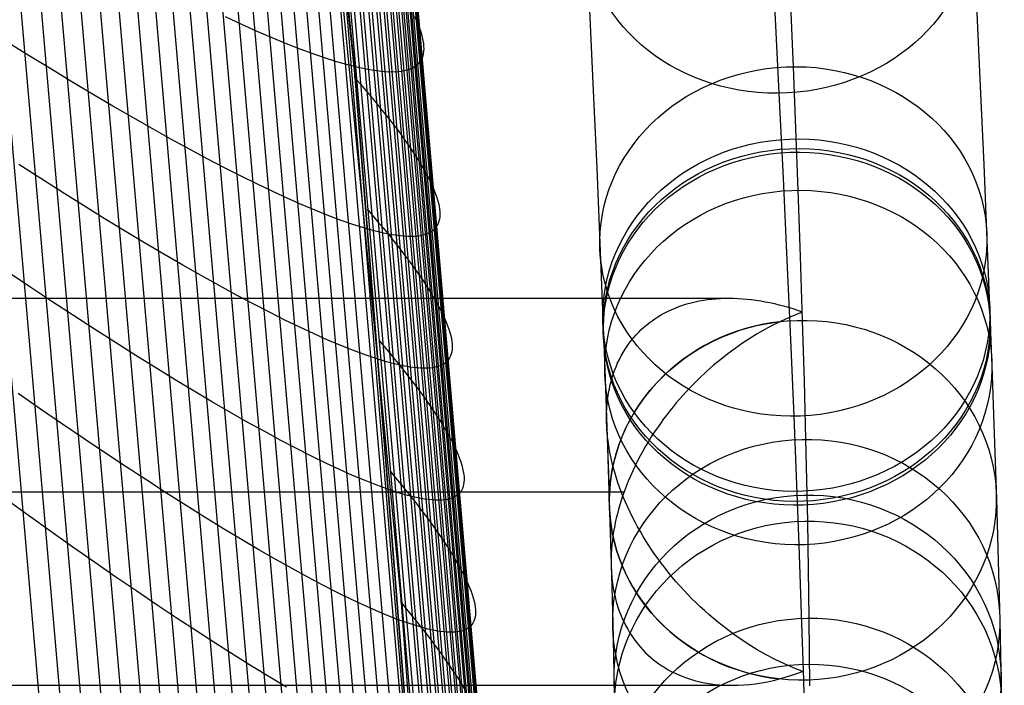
# Model space of a CAD drawing. Extents: x -260 to 296, y -277 to 294.
# Tile 25 of 241: x 251 to 292, y -97 to -70. Entities that reach past the tile are written whole.
import ezdxf

# ---------------------------------------------------------------- set-up
doc = ezdxf.new("R2010")
doc.units = 0
doc.layers.add('PREDEFINITO', color=7, linetype='CONTINUOUS')

msp = doc.modelspace()

# ---------------------------------------------------------------- linework, layer by layer
at = {"layer": 'PREDEFINITO'}
for p, q in [((264.946, -71.841, 412.803), (262.107, -44.823, 411.688)), ((264.946, -72.027, 408.307), (262.107, -45.008, 407.192)), ((262.107, -45.194, 402.696), (266.854, -93.889, 404.705)), ((248.397, -57.593, 450.687), (253.301, -114.143, 458.91)), ((249.311, -58.12, 450.06), (254.234, -114.904, 458.247)), ((250.211, -58.631, 449.405), (255.153, -115.647, 457.553)), ((251.096, -59.127, 448.723), (256.057, -116.37, 456.826)), ((264.045, -59.189, 403.793), (269.28, -120.15, 406.454)), ((251.965, -59.606, 448.013), (256.944, -117.074, 456.068)), ((264.461, -59.666, 404.618), (269.705, -120.724, 407.416)), ((252.817, -60.069, 447.278), (257.815, -117.757, 455.279)), ((264.848, -60.126, 405.466), (270.101, -121.274, 408.402)), ((253.651, -60.514, 446.518), (258.667, -118.419, 454.461)), ((265.206, -60.569, 406.333), (270.466, -121.799, 409.409)), ((254.467, -60.941, 445.734), (259.5, -119.059, 453.615)), ((265.533, -60.994, 407.221), (270.8, -122.298, 410.437)), ((255.263, -61.35, 444.927), (260.313, -119.676, 452.741)), ((265.83, -61.401, 408.127), (271.103, -122.771, 411.485)), ((256.04, -61.74, 444.097), (261.106, -120.269, 451.841)), ((266.096, -61.789, 409.052), (271.375, -123.217, 412.551)), ((256.795, -62.112, 443.245), (261.877, -120.839, 450.915)), ((266.331, -62.157, 409.993), (271.615, -123.635, 413.635)), ((257.528, -62.463, 442.373), (262.626, -121.384, 449.964)), ((266.534, -62.506, 410.95), (271.823, -124.026, 414.735)), ((258.239, -62.794, 441.481), (263.352, -121.903, 448.99)), ((266.707, -62.835, 411.921), (271.999, -124.389, 415.85)), ((258.927, -63.105, 440.571), (264.054, -122.397, 447.993)), ((259.591, -63.396, 439.643), (264.732, -122.864, 446.975)), ((266.957, -63.431, 413.905), (272.254, -125.029, 418.12)), ((260.23, -63.665, 438.698), (265.385, -123.305, 445.937)), ((267.034, -63.698, 414.914), (272.333, -125.305, 419.273)), ((260.844, -63.914, 437.738), (266.012, -123.718, 444.88)), ((261.432, -64.14, 436.763), (266.613, -124.103, 443.804)), ((267.079, -63.943, 415.934), (272.379, -125.551, 420.435)), ((267.092, -64.167, 416.964), (272.392, -125.768, 421.606)), ((261.994, -64.345, 435.775), (267.186, -124.46, 442.712)), ((262.529, -64.528, 434.774), (267.733, -124.789, 441.604)), ((263.036, -64.688, 433.763), (268.251, -125.088, 440.482)), ((266.94, -64.707, 420.096), (272.237, -126.237, 425.16)), ((267.022, -64.549, 419.045), (272.321, -126.111, 423.97)), ((267.073, -64.369, 418.001), (272.373, -125.955, 422.785)), ((263.516, -64.826, 432.741), (268.74, -125.358, 439.347)), ((263.966, -64.942, 431.709), (269.201, -125.598, 438.2)), ((264.388, -65.035, 430.67), (269.632, -125.809, 437.042)), ((264.781, -65.105, 429.624), (270.033, -125.989, 435.875)), ((266.291, -65.112, 424.333), (271.575, -126.434, 429.943)), ((266.501, -65.045, 423.271), (271.789, -126.431, 428.746)), ((266.679, -64.955, 422.21), (271.97, -126.397, 427.549)), ((266.825, -64.842, 421.151), (272.12, -126.333, 426.354)), ((269.542, -129.795, 405.941), (264.289, -65.452, 403.271)), ((265.144, -65.152, 428.573), (270.403, -126.14, 434.699)), ((265.477, -65.177, 427.517), (270.743, -126.259, 433.517)), ((265.779, -65.178, 426.458), (271.052, -126.348, 432.33)), ((266.051, -65.157, 425.396), (271.329, -126.407, 431.138)), ((282.927, -68.704, 422.988), (283.055, -71.748, 416.735)), ((274.641, -69.412, 438.985), (274.797, -72.735, 432.732)), ((282.284, -69.223, 455.555), (282.472, -72.842, 449.29)), ((290.637, -69.226, 439.302), (290.794, -72.562, 433.023)), ((260.27, -69.999, 440.457), (259.604, -69.689, 441.395)), ((260.911, -70.287, 439.502), (260.27, -69.999, 440.457)), ((267.406, -69.669, 412.358), (267.48, -69.828, 412.857)), ((267.48, -69.828, 412.857), (267.547, -69.981, 413.359)), ((267.547, -69.981, 413.359), (267.605, -70.128, 413.864)), ((261.527, -70.554, 438.531), (260.911, -70.287, 439.502)), ((267.605, -70.128, 413.864), (267.656, -70.27, 414.373)), ((267.656, -70.27, 414.373), (267.699, -70.407, 414.884)), ((251.484, -71.295, 451.215), (250.579, -70.733, 451.879)), ((262.116, -70.798, 437.545), (261.527, -70.554, 438.531)), ((262.68, -71.02, 436.545), (262.116, -70.798, 437.545)), ((267.699, -70.407, 414.884), (267.733, -70.538, 415.398)), ((267.733, -70.538, 415.398), (267.76, -70.664, 415.915)), ((267.76, -70.664, 415.915), (267.779, -70.784, 416.434)), ((267.779, -70.784, 416.434), (267.789, -70.898, 416.955)), ((263.216, -71.218, 435.533), (262.68, -71.02, 436.545)), ((263.725, -71.394, 434.509), (263.216, -71.218, 435.533)), ((267.773, -71.207, 418.532), (267.752, -71.299, 419.061)), ((267.787, -71.11, 418.005), (267.773, -71.207, 418.532)), ((267.792, -71.007, 417.479), (267.787, -71.11, 418.005)), ((267.789, -70.898, 416.955), (267.792, -71.007, 417.479)), ((252.374, -71.842, 450.523), (251.484, -71.295, 451.215)), ((264.206, -71.547, 433.474), (263.725, -71.394, 434.509)), ((264.658, -71.677, 432.43), (264.206, -71.547, 433.474)), ((267.586, -71.607, 421.193), (267.524, -71.669, 421.729)), ((267.639, -71.539, 420.658), (267.586, -71.607, 421.193)), ((267.685, -71.464, 420.124), (267.639, -71.539, 420.658)), ((267.722, -71.384, 419.592), (267.685, -71.464, 420.124)), ((267.752, -71.299, 419.061), (267.722, -71.384, 419.592)), ((253.248, -72.371, 449.802), (252.374, -71.842, 450.523)), ((265.081, -71.783, 431.378), (264.658, -71.677, 432.43)), ((269.542, -129.424, 415.179), (264.946, -71.841, 412.803)), ((264.946, -72.212, 403.811), (264.946, -71.841, 412.803)), ((269.542, -129.609, 410.683), (264.946, -72.027, 408.307)), ((265.475, -71.865, 430.318), (265.081, -71.783, 431.378)), ((265.838, -71.924, 429.253), (265.475, -71.865, 430.318)), ((266.172, -71.959, 428.183), (265.838, -71.924, 429.253)), ((266.475, -71.97, 427.11), (266.172, -71.959, 428.183)), ((266.748, -71.957, 426.033), (266.475, -71.97, 427.11)), ((266.872, -71.942, 425.495), (266.748, -71.957, 426.033)), ((266.989, -71.921, 424.956), (266.872, -71.942, 425.495)), ((267.098, -71.894, 424.417), (266.989, -71.921, 424.956)), ((267.199, -71.861, 423.879), (267.098, -71.894, 424.417)), ((267.292, -71.822, 423.34), (267.199, -71.861, 423.879)), ((267.377, -71.777, 422.803), (267.292, -71.822, 423.34)), ((267.455, -71.726, 422.265), (267.377, -71.777, 422.803)), ((267.524, -71.669, 421.729), (267.455, -71.726, 422.265)), ((283.055, -71.748, 416.735), (283.254, -76.855, 405.557)), ((254.105, -72.882, 449.056), (253.248, -72.371, 449.802)), ((264.946, -72.212, 403.551), (265.173, -72.473, 403.965)), ((265.173, -72.473, 403.965), (265.394, -72.729, 404.384)), ((265.394, -72.729, 404.384), (265.607, -72.981, 404.809)), ((274.797, -72.735, 432.732), (274.941, -75.946, 426.42)), ((282.472, -72.842, 449.29), (282.645, -76.35, 442.959)), ((290.794, -72.562, 433.023), (290.938, -75.786, 426.686)), ((254.944, -73.376, 448.283), (254.105, -72.882, 449.056)), ((265.607, -72.981, 404.809), (265.812, -73.228, 405.24)), ((265.812, -73.228, 405.24), (266.011, -73.471, 405.676)), ((255.764, -73.85, 447.485), (254.944, -73.376, 448.283)), ((266.011, -73.471, 405.676), (266.202, -73.708, 406.118)), ((256.565, -74.305, 446.662), (255.764, -73.85, 447.485)), ((266.202, -73.708, 406.118), (266.385, -73.941, 406.565)), ((266.385, -73.941, 406.565), (266.561, -74.169, 407.016)), ((257.345, -74.741, 445.817), (256.565, -74.305, 446.662)), ((266.561, -74.169, 407.016), (266.729, -74.392, 407.473)), ((266.729, -74.392, 407.473), (266.89, -74.611, 407.935)), ((258.104, -75.156, 444.949), (257.345, -74.741, 445.817)), ((266.89, -74.611, 407.935), (267.043, -74.824, 408.402)), ((267.043, -74.824, 408.402), (267.188, -75.032, 408.873)), ((258.842, -75.55, 444.059), (258.104, -75.156, 444.949)), ((267.188, -75.032, 408.873), (267.326, -75.235, 409.349)), ((267.326, -75.235, 409.349), (267.456, -75.433, 409.829)), ((259.557, -75.923, 443.149), (258.842, -75.55, 444.059)), ((267.456, -75.433, 409.829), (267.578, -75.625, 410.313)), ((267.578, -75.625, 410.313), (267.692, -75.812, 410.802)), ((251.96, -76.37, 451.94), (251.054, -75.787, 452.607)), ((260.248, -76.275, 442.219), (259.557, -75.923, 443.149)), ((267.692, -75.812, 410.802), (267.799, -75.994, 411.294)), ((267.799, -75.994, 411.294), (267.897, -76.171, 411.79)), ((274.941, -75.946, 426.42), (275.072, -79.046, 420.052)), ((290.938, -75.786, 426.686), (291.069, -78.898, 420.294)), ((252.852, -76.937, 451.244), (251.96, -76.37, 451.94)), ((260.915, -76.605, 441.271), (260.248, -76.275, 442.219)), ((267.897, -76.171, 411.79), (267.988, -76.341, 412.29)), ((267.988, -76.341, 412.29), (268.07, -76.507, 412.794)), ((268.07, -76.507, 412.794), (268.145, -76.667, 413.301)), ((282.645, -76.35, 442.959), (282.805, -79.746, 436.568)), ((261.558, -76.912, 440.306), (260.915, -76.605, 441.271)), ((262.176, -77.197, 439.324), (261.558, -76.912, 440.306)), ((268.145, -76.667, 413.301), (268.212, -76.821, 413.811)), ((268.212, -76.821, 413.811), (268.271, -76.97, 414.325)), ((283.254, -76.855, 405.557), (283.352, -79.6, 399.14)), ((253.727, -77.486, 450.519), (252.852, -76.937, 451.244)), ((262.767, -77.459, 438.327), (262.176, -77.197, 439.324)), ((268.271, -76.97, 414.325), (268.322, -77.113, 414.841)), ((268.322, -77.113, 414.841), (268.364, -77.25, 415.36)), ((268.364, -77.25, 415.36), (268.399, -77.382, 415.882)), ((254.586, -78.017, 449.768), (253.727, -77.486, 450.519)), ((263.332, -77.697, 437.316), (262.767, -77.459, 438.327)), ((263.87, -77.913, 436.291), (263.332, -77.697, 437.316)), ((265.449, -77.629, 403.776), (265.677, -77.895, 404.195)), ((268.399, -77.382, 415.882), (268.426, -77.507, 416.407)), ((268.426, -77.507, 416.407), (268.444, -77.627, 416.934)), ((268.444, -77.627, 416.934), (268.455, -77.741, 417.463)), ((255.427, -78.53, 448.99), (254.586, -78.017, 449.768)), ((264.38, -78.104, 435.255), (263.87, -77.913, 436.291)), ((264.862, -78.271, 434.208), (264.38, -78.104, 435.255)), ((265.677, -77.895, 404.195), (265.898, -78.155, 404.621)), ((268.417, -78.139, 419.601), (268.388, -78.223, 420.139)), ((268.439, -78.048, 419.064), (268.417, -78.139, 419.601)), ((268.452, -77.952, 418.528), (268.439, -78.048, 419.064)), ((268.458, -77.85, 417.995), (268.452, -77.952, 418.528)), ((268.455, -77.741, 417.463), (268.458, -77.85, 417.995)), ((256.249, -79.023, 448.186), (255.427, -78.53, 448.99)), ((265.315, -78.415, 433.151), (264.862, -78.271, 434.208)), ((265.739, -78.534, 432.086), (265.315, -78.415, 433.151)), ((266.134, -78.628, 431.013), (265.739, -78.534, 432.086)), ((265.898, -78.155, 404.621), (266.111, -78.412, 405.052)), ((266.111, -78.412, 405.052), (266.317, -78.663, 405.489)), ((268.189, -78.5, 422.306), (268.12, -78.554, 422.851)), ((268.251, -78.44, 421.763), (268.189, -78.5, 422.306)), ((268.305, -78.374, 421.221), (268.251, -78.44, 421.763)), ((268.35, -78.301, 420.679), (268.305, -78.374, 421.221)), ((268.388, -78.223, 420.139), (268.35, -78.301, 420.679)), ((266.499, -78.699, 429.934), (266.134, -78.628, 431.013)), ((266.317, -78.663, 405.489), (266.516, -78.909, 405.931)), ((266.834, -78.744, 428.85), (266.499, -78.699, 429.934)), ((266.516, -78.909, 405.931), (266.708, -79.151, 406.379)), ((267.138, -78.765, 427.762), (266.834, -78.744, 428.85)), ((267.278, -78.766, 427.217), (267.138, -78.765, 427.762)), ((267.411, -78.761, 426.671), (267.278, -78.766, 427.217)), ((267.536, -78.75, 426.125), (267.411, -78.761, 426.671)), ((267.653, -78.733, 425.579), (267.536, -78.75, 426.125)), ((267.762, -78.709, 425.033), (267.653, -78.733, 425.579)), ((267.863, -78.68, 424.487), (267.762, -78.709, 425.033)), ((267.957, -78.644, 423.941), (267.863, -78.68, 424.487)), ((268.042, -78.602, 423.396), (267.957, -78.644, 423.941)), ((268.12, -78.554, 422.851), (268.042, -78.602, 423.396)), ((291.069, -78.898, 420.294), (291.273, -84.118, 408.869)), ((257.051, -79.497, 447.358), (256.249, -79.023, 448.186)), ((266.708, -79.151, 406.379), (266.891, -79.388, 406.832)), ((275.072, -79.046, 420.052), (275.274, -84.247, 408.668)), ((257.833, -79.95, 446.506), (257.051, -79.497, 447.358)), ((266.891, -79.388, 406.832), (267.068, -79.619, 407.29)), ((267.068, -79.619, 407.29), (267.236, -79.846, 407.753)), ((282.805, -79.746, 436.568), (282.951, -83.028, 430.118)), ((283.352, -79.6, 399.14), (283.438, -82.232, 392.676)), ((258.594, -80.383, 445.631), (257.833, -79.95, 446.506)), ((267.236, -79.846, 407.753), (267.397, -80.067, 408.222)), ((267.397, -80.067, 408.222), (267.551, -80.284, 408.694)), ((251.51, -80.843, 453.336), (250.588, -80.223, 453.978)), ((259.333, -80.795, 444.735), (258.594, -80.383, 445.631)), ((267.551, -80.284, 408.694), (267.696, -80.494, 409.172)), ((267.696, -80.494, 409.172), (267.834, -80.7, 409.654)), ((252.419, -81.447, 452.666), (251.51, -80.843, 453.336)), ((260.049, -81.185, 443.817), (259.333, -80.795, 444.735)), ((267.834, -80.7, 409.654), (267.964, -80.9, 410.14)), ((267.964, -80.9, 410.14), (268.087, -81.095, 410.631)), ((-244.416, -81.316, 396.51), (280.417, -81.316, 396.51)), ((260.742, -81.553, 442.88), (260.049, -81.185, 443.817)), ((268.087, -81.095, 410.631), (268.201, -81.285, 411.126)), ((268.201, -81.285, 411.126), (268.308, -81.468, 411.625)), ((279.353, -81.4, 397.667), (279.527, -81.374, 397.473)), ((279.527, -81.374, 397.473), (279.703, -81.353, 397.279)), ((279.703, -81.353, 397.279), (279.88, -81.337, 397.085)), ((279.88, -81.337, 397.085), (280.058, -81.325, 396.892)), ((280.058, -81.325, 396.892), (280.237, -81.318, 396.701)), ((280.237, -81.318, 396.701), (280.417, -81.316, 396.51)), ((253.312, -82.034, 451.965), (252.419, -81.447, 452.666)), ((261.411, -81.898, 441.924), (260.742, -81.553, 442.88)), ((268.308, -81.468, 411.625), (268.406, -81.646, 412.127)), ((268.406, -81.646, 412.127), (268.497, -81.819, 412.634)), ((277.861, -81.87, 399.435), (278.019, -81.796, 399.238)), ((278.019, -81.796, 399.238), (278.178, -81.727, 399.041)), ((278.178, -81.727, 399.041), (278.341, -81.664, 398.844)), ((278.341, -81.664, 398.844), (278.505, -81.607, 398.647)), ((278.505, -81.607, 398.647), (278.671, -81.555, 398.45)), ((278.671, -81.555, 398.45), (278.839, -81.508, 398.254)), ((278.839, -81.508, 398.254), (279.008, -81.467, 398.058)), ((279.008, -81.467, 398.058), (279.18, -81.431, 397.862)), ((279.18, -81.431, 397.862), (279.353, -81.4, 397.667)), ((254.19, -82.603, 451.236), (253.312, -82.034, 451.965)), ((262.055, -82.221, 440.95), (261.411, -81.898, 441.924)), ((268.497, -81.819, 412.634), (268.58, -81.986, 413.144)), ((268.58, -81.986, 413.144), (268.655, -82.147, 413.657)), ((268.655, -82.147, 413.657), (268.722, -82.302, 414.174)), ((277.227, -82.25, 400.262), (277.344, -82.169, 400.105)), ((277.344, -82.169, 400.105), (277.463, -82.092, 399.947)), ((277.463, -82.092, 399.947), (277.584, -82.019, 399.789)), ((277.584, -82.019, 399.789), (277.707, -81.95, 399.631)), ((277.707, -81.95, 399.631), (277.861, -81.87, 399.435)), ((282.739, -82.181, 392.891), (282.509, -82.288, 392.687)), ((282.968, -82.08, 393.098), (282.739, -82.181, 392.891)), ((283.198, -81.985, 393.308), (282.968, -82.08, 393.098)), ((283.427, -81.896, 393.52), (283.198, -81.985, 393.308)), ((283.427, -81.879, 393.562), (283.45, -81.887, 393.541)), ((283.45, -81.887, 393.541), (283.427, -81.896, 393.52)), ((255.05, -83.154, 450.48), (254.19, -82.603, 451.236)), ((262.673, -82.52, 439.96), (262.055, -82.221, 440.95)), ((263.266, -82.796, 438.954), (262.673, -82.52, 439.96)), ((268.722, -82.302, 414.174), (268.781, -82.452, 414.693)), ((268.781, -82.452, 414.693), (268.832, -82.596, 415.216)), ((268.832, -82.596, 415.216), (268.875, -82.734, 415.742)), ((276.783, -82.617, 400.882), (276.89, -82.519, 400.728)), ((276.89, -82.519, 400.728), (277, -82.425, 400.574)), ((277, -82.425, 400.574), (277.112, -82.336, 400.418)), ((277.112, -82.336, 400.418), (277.227, -82.25, 400.262)), ((281.889, -82.611, 392.146), (281.58, -82.789, 391.884)), ((282.199, -82.444, 392.414), (281.889, -82.611, 392.146)), ((282.509, -82.288, 392.687), (282.199, -82.444, 392.414)), ((283.438, -82.232, 392.676), (283.513, -84.747, 386.173)), ((263.832, -83.048, 437.933), (263.266, -82.796, 438.954)), ((268.875, -82.734, 415.742), (268.909, -82.865, 416.27)), ((268.909, -82.865, 416.27), (268.936, -82.991, 416.801)), ((268.936, -82.991, 416.801), (268.955, -83.111, 417.335)), ((276.381, -83.053, 401.487), (276.477, -82.937, 401.338)), ((276.477, -82.937, 401.338), (276.576, -82.826, 401.187)), ((276.576, -82.826, 401.187), (276.678, -82.719, 401.036)), ((276.678, -82.719, 401.036), (276.783, -82.617, 400.882)), ((281.273, -82.978, 391.629), (280.968, -83.178, 391.379)), ((281.58, -82.789, 391.884), (281.273, -82.978, 391.629)), ((255.892, -83.686, 449.697), (255.05, -83.154, 450.48)), ((264.371, -83.276, 436.899), (263.832, -83.048, 437.933)), ((264.882, -83.48, 435.853), (264.371, -83.276, 436.899)), ((265.934, -83.048, 404.001), (266.163, -83.318, 404.426)), ((266.163, -83.318, 404.426), (266.384, -83.583, 404.858)), ((268.955, -83.111, 417.335), (268.966, -83.225, 417.87)), ((268.968, -83.333, 418.408), (268.963, -83.435, 418.948)), ((268.966, -83.225, 417.87), (268.968, -83.333, 418.408)), ((276.031, -83.562, 402.068), (276.113, -83.428, 401.926)), ((276.113, -83.428, 401.926), (276.199, -83.298, 401.781)), ((276.199, -83.298, 401.781), (276.288, -83.174, 401.635)), ((276.288, -83.174, 401.635), (276.381, -83.053, 401.487)), ((280.665, -83.389, 391.136), (280.365, -83.612, 390.901)), ((280.968, -83.178, 391.379), (280.665, -83.389, 391.136)), ((282.951, -83.028, 430.118), (283.085, -86.195, 423.611)), ((256.716, -84.198, 448.888), (255.892, -83.686, 449.697)), ((265.365, -83.659, 434.796), (264.882, -83.48, 435.853)), ((265.819, -83.814, 433.729), (265.365, -83.659, 434.796)), ((266.244, -83.943, 432.653), (265.819, -83.814, 433.729)), ((266.384, -83.583, 404.858), (266.598, -83.844, 405.295)), ((268.86, -83.78, 421.124), (268.815, -83.851, 421.671)), ((268.898, -83.703, 420.578), (268.86, -83.78, 421.124)), ((268.928, -83.619, 420.033), (268.898, -83.703, 420.578)), ((268.949, -83.53, 419.489), (268.928, -83.619, 420.033)), ((268.963, -83.435, 418.948), (268.949, -83.53, 419.489)), ((275.877, -83.845, 402.347), (275.952, -83.701, 402.209)), ((275.952, -83.701, 402.209), (276.031, -83.562, 402.068)), ((280.365, -83.612, 390.901), (280.067, -83.846, 390.672)), ((257.519, -84.69, 448.054), (256.716, -84.198, 448.888)), ((266.64, -84.048, 431.569), (266.244, -83.943, 432.653)), ((266.598, -83.844, 405.295), (266.804, -84.099, 405.738)), ((267.006, -84.127, 430.479), (266.64, -84.048, 431.569)), ((266.804, -84.099, 405.738), (267.003, -84.35, 406.187)), ((267.341, -84.181, 429.384), (267.006, -84.127, 430.479)), ((267.645, -84.21, 428.284), (267.341, -84.181, 429.384)), ((267.786, -84.215, 427.734), (267.645, -84.21, 428.284)), ((267.919, -84.213, 427.182), (267.786, -84.215, 427.734)), ((268.044, -84.205, 426.631), (267.919, -84.213, 427.182)), ((268.162, -84.191, 426.079), (268.044, -84.205, 426.631)), ((268.271, -84.171, 425.526), (268.162, -84.191, 426.079)), ((268.373, -84.144, 424.974), (268.271, -84.171, 425.526)), ((268.466, -84.111, 424.422), (268.373, -84.144, 424.974)), ((268.552, -84.071, 423.871), (268.466, -84.111, 424.422)), ((268.63, -84.025, 423.32), (268.552, -84.071, 423.871)), ((268.699, -83.973, 422.77), (268.63, -84.025, 423.32)), ((268.761, -83.915, 422.22), (268.699, -83.973, 422.77)), ((268.815, -83.851, 421.671), (268.761, -83.915, 422.22)), ((275.68, -84.305, 402.746), (275.741, -84.147, 402.616)), ((275.741, -84.147, 402.616), (275.807, -83.994, 402.483)), ((275.807, -83.994, 402.483), (275.877, -83.845, 402.347)), ((279.773, -84.091, 390.452), (279.481, -84.348, 390.239)), ((280.067, -83.846, 390.672), (279.773, -84.091, 390.452)), ((291.273, -84.118, 408.869), (291.372, -86.923, 402.311)), ((267.003, -84.35, 406.187), (267.195, -84.596, 406.64)), ((267.195, -84.596, 406.64), (267.379, -84.836, 407.1)), ((275.274, -84.247, 408.668), (275.374, -87.042, 402.133)), ((275.548, -84.717, 403.056), (275.572, -84.633, 402.996)), ((275.572, -84.633, 402.996), (275.623, -84.467, 402.872)), ((275.623, -84.467, 402.872), (275.68, -84.305, 402.746)), ((279.194, -84.617, 390.036), (279.052, -84.755, 389.937)), ((279.481, -84.348, 390.239), (279.194, -84.617, 390.036)), ((258.303, -85.162, 447.196), (257.519, -84.69, 448.054)), ((267.379, -84.836, 407.1), (267.556, -85.071, 407.564)), ((275.465, -85.066, 403.288), (275.483, -84.977, 403.231)), ((275.483, -84.977, 403.231), (275.504, -84.89, 403.174)), ((275.504, -84.89, 403.174), (275.525, -84.803, 403.115)), ((275.525, -84.803, 403.115), (275.548, -84.717, 403.056)), ((278.773, -85.041, 389.748), (278.635, -85.188, 389.657)), ((278.912, -84.896, 389.841), (278.773, -85.041, 389.748)), ((279.052, -84.755, 389.937), (278.912, -84.896, 389.841)), ((283.513, -84.747, 386.173), (283.576, -87.148, 379.626)), ((251.951, -85.9, 454.066), (251.027, -85.259, 454.71)), ((259.065, -85.612, 446.314), (258.303, -85.162, 447.196)), ((267.556, -85.071, 407.564), (267.725, -85.301, 408.034)), ((267.725, -85.301, 408.034), (267.886, -85.526, 408.508)), ((275.392, -85.523, 403.553), (275.403, -85.43, 403.502)), ((275.403, -85.43, 403.502), (275.417, -85.337, 403.45)), ((275.417, -85.337, 403.45), (275.431, -85.246, 403.397)), ((275.431, -85.246, 403.397), (275.447, -85.156, 403.343)), ((275.447, -85.156, 403.343), (275.465, -85.066, 403.288)), ((278.498, -85.338, 389.569), (278.363, -85.491, 389.483)), ((278.635, -85.188, 389.657), (278.498, -85.338, 389.569)), ((259.806, -86.041, 445.411), (259.065, -85.612, 446.314)), ((267.886, -85.526, 408.508), (268.04, -85.745, 408.987)), ((268.04, -85.745, 408.987), (268.186, -85.959, 409.471)), ((275.358, -85.902, 403.745), (275.364, -85.806, 403.699)), ((275.364, -85.806, 403.699), (275.372, -85.711, 403.652)), ((275.372, -85.711, 403.652), (275.381, -85.617, 403.603)), ((275.381, -85.617, 403.603), (275.392, -85.523, 403.553)), ((278.097, -85.806, 389.321), (277.967, -85.968, 389.244)), ((278.229, -85.647, 389.401), (278.097, -85.806, 389.321)), ((278.363, -85.491, 389.483), (278.229, -85.647, 389.401)), ((252.862, -86.525, 453.391), (251.951, -85.9, 454.066)), ((260.523, -86.448, 444.486), (259.806, -86.041, 445.411)), ((268.186, -85.959, 409.471), (268.324, -86.167, 409.959)), ((268.324, -86.167, 409.959), (268.454, -86.37, 410.452)), ((275.348, -86.194, 403.876), (275.35, -86.096, 403.833)), ((275.348, -86.293, 403.917), (275.348, -86.194, 403.876)), ((275.35, -86.096, 403.833), (275.353, -85.999, 403.79)), ((275.353, -85.999, 403.79), (275.358, -85.902, 403.745)), ((277.839, -86.132, 389.17), (277.706, -86.309, 389.096)), ((277.967, -85.968, 389.244), (277.839, -86.132, 389.17)), ((283.085, -86.195, 423.611), (283.293, -91.51, 411.979)), ((253.757, -87.132, 452.687), (252.862, -86.525, 453.391)), ((261.218, -86.832, 443.541), (260.523, -86.448, 444.486)), ((268.454, -86.37, 410.452), (268.577, -86.567, 410.949)), ((268.577, -86.567, 410.949), (268.691, -86.759, 411.45)), ((275.349, -86.385, 403.954), (275.348, -86.293, 403.917)), ((275.351, -86.478, 403.99), (275.349, -86.385, 403.954)), ((275.354, -86.571, 404.024), (275.351, -86.478, 403.99)), ((275.359, -86.665, 404.058), (275.354, -86.571, 404.024)), ((275.365, -86.758, 404.09), (275.359, -86.665, 404.058)), ((277.448, -86.672, 388.959), (277.322, -86.858, 388.897)), ((277.576, -86.489, 389.026), (277.448, -86.672, 388.959)), ((277.706, -86.309, 389.096), (277.576, -86.489, 389.026)), ((261.888, -87.193, 442.577), (261.218, -86.832, 443.541)), ((268.691, -86.759, 411.45), (268.798, -86.944, 411.955)), ((268.798, -86.944, 411.955), (268.897, -87.124, 412.464)), ((275.372, -86.852, 404.121), (275.365, -86.758, 404.09)), ((275.39, -87.041, 404.179), (275.372, -86.852, 404.121)), ((275.374, -87.042, 402.133), (275.461, -89.723, 395.55)), ((275.412, -87.23, 404.233), (275.39, -87.041, 404.179)), ((277.199, -87.047, 388.838), (277.079, -87.239, 388.784)), ((277.322, -86.858, 388.897), (277.199, -87.047, 388.838)), ((291.372, -86.923, 402.311), (291.46, -89.612, 395.705)), ((254.635, -87.721, 451.954), (253.757, -87.132, 452.687)), ((262.533, -87.531, 441.595), (261.888, -87.193, 442.577)), ((268.897, -87.124, 412.464), (268.988, -87.298, 412.977)), ((268.988, -87.298, 412.977), (269.071, -87.467, 413.493)), ((269.071, -87.467, 413.493), (269.146, -87.629, 414.013)), ((275.44, -87.421, 404.282), (275.412, -87.23, 404.233)), ((275.472, -87.612, 404.326), (275.44, -87.421, 404.282)), ((276.962, -87.434, 388.734), (276.849, -87.633, 388.689)), ((277.079, -87.239, 388.784), (276.962, -87.434, 388.734)), ((283.576, -87.148, 379.626), (283.652, -90.528, 369.752)), ((255.497, -88.292, 451.193), (254.635, -87.721, 451.954)), ((263.153, -87.845, 440.596), (262.533, -87.531, 441.595)), ((263.747, -88.135, 439.581), (263.153, -87.845, 440.596)), ((269.146, -87.629, 414.013), (269.213, -87.786, 414.536)), ((269.213, -87.786, 414.536), (269.272, -87.936, 415.062)), ((275.509, -87.803, 404.365), (275.472, -87.612, 404.326)), ((275.55, -87.995, 404.4), (275.509, -87.803, 404.365)), ((276.738, -87.834, 388.648), (276.631, -88.038, 388.612)), ((276.849, -87.633, 388.689), (276.738, -87.834, 388.648)), ((256.341, -88.843, 450.404), (255.497, -88.292, 451.193)), ((264.314, -88.401, 438.551), (263.747, -88.135, 439.581)), ((269.272, -87.936, 415.062), (269.323, -88.08, 415.592)), ((269.323, -88.08, 415.592), (269.366, -88.219, 416.124)), ((269.366, -88.219, 416.124), (269.401, -88.351, 416.658)), ((275.596, -88.185, 404.429), (275.55, -87.995, 404.4)), ((275.646, -88.376, 404.454), (275.596, -88.185, 404.429)), ((276.528, -88.245, 388.582), (276.429, -88.455, 388.556)), ((276.631, -88.038, 388.612), (276.528, -88.245, 388.582)), ((264.854, -88.642, 437.508), (264.314, -88.401, 438.551)), ((265.366, -88.858, 436.452), (264.854, -88.642, 437.508)), ((266.402, -88.468, 404.226), (266.631, -88.743, 404.657)), ((269.401, -88.351, 416.658), (269.428, -88.477, 417.196)), ((269.428, -88.477, 417.196), (269.447, -88.597, 417.735)), ((269.447, -88.597, 417.735), (269.457, -88.71, 418.277)), ((269.457, -88.71, 418.277), (269.46, -88.818, 418.821)), ((275.7, -88.566, 404.474), (275.646, -88.376, 404.454)), ((275.758, -88.754, 404.49), (275.7, -88.566, 404.474)), ((276.334, -88.667, 388.536), (276.243, -88.881, 388.522)), ((276.429, -88.455, 388.556), (276.334, -88.667, 388.536)), ((257.166, -89.374, 449.59), (256.341, -88.843, 450.404)), ((265.85, -89.049, 435.384), (265.366, -88.858, 436.452)), ((266.305, -89.215, 434.307), (265.85, -89.049, 435.384)), ((266.631, -88.743, 404.657), (266.853, -89.013, 405.095)), ((266.853, -89.013, 405.095), (267.067, -89.278, 405.538)), ((269.42, -89.102, 420.465), (269.39, -89.184, 421.016)), ((269.441, -89.014, 419.915), (269.42, -89.102, 420.465)), ((269.455, -88.919, 419.368), (269.441, -89.014, 419.915)), ((269.46, -88.818, 418.821), (269.455, -88.919, 419.368)), ((275.82, -88.943, 404.501), (275.758, -88.754, 404.49)), ((275.886, -89.13, 404.508), (275.82, -88.943, 404.501)), ((276.157, -89.097, 388.513), (276.075, -89.316, 388.51)), ((276.243, -88.881, 388.522), (276.157, -89.097, 388.513)), ((-240.075, -89.316, 388.51), (276.075, -89.316, 388.51)), ((-239.955, -89.316, 404.51), (275.955, -89.316, 404.51)), ((257.972, -89.885, 448.75), (257.166, -89.374, 449.59)), ((266.731, -89.355, 433.22), (266.305, -89.215, 434.307)), ((267.127, -89.469, 432.126), (266.731, -89.355, 433.22)), ((267.067, -89.278, 405.538), (267.274, -89.538, 405.987)), ((267.494, -89.557, 431.025), (267.127, -89.469, 432.126)), ((269.121, -89.499, 423.789), (269.043, -89.542, 424.346)), ((269.191, -89.449, 423.233), (269.121, -89.499, 423.789)), ((269.252, -89.392, 422.677), (269.191, -89.449, 423.233)), ((269.306, -89.329, 422.122), (269.252, -89.392, 422.677)), ((269.352, -89.26, 421.569), (269.306, -89.329, 422.122)), ((269.39, -89.184, 421.016), (269.352, -89.26, 421.569)), ((275.955, -89.316, 404.51), (275.886, -89.13, 404.508)), ((276.012, -89.496, 388.512), (275.953, -89.677, 388.518)), ((276.04, -89.53, 404.507), (275.955, -89.316, 404.51)), ((276.075, -89.316, 388.51), (276.012, -89.496, 388.512)), ((276.129, -89.742, 404.498), (276.04, -89.53, 404.507)), ((251.451, -90.297, 455.442), (250.512, -89.619, 456.059)), ((258.757, -90.375, 447.885), (257.972, -89.885, 448.75)), ((267.274, -89.538, 405.987), (267.473, -89.792, 406.442)), ((267.473, -89.792, 406.442), (267.665, -90.042, 406.902)), ((267.829, -89.62, 429.918), (267.494, -89.557, 431.025)), ((268.135, -89.656, 428.807), (267.829, -89.62, 429.918)), ((268.276, -89.665, 428.251), (268.135, -89.656, 428.807)), ((268.409, -89.667, 427.694), (268.276, -89.665, 428.251)), ((268.534, -89.662, 427.136), (268.409, -89.667, 427.694)), ((268.652, -89.651, 426.578), (268.534, -89.662, 427.136)), ((268.761, -89.634, 426.02), (268.652, -89.651, 426.578)), ((268.863, -89.61, 425.462), (268.761, -89.634, 426.02)), ((268.957, -89.579, 424.904), (268.863, -89.61, 425.462)), ((269.043, -89.542, 424.346), (268.957, -89.579, 424.904)), ((275.461, -89.723, 395.55), (275.537, -92.284, 388.927)), ((275.897, -89.859, 388.528), (275.844, -90.041, 388.543)), ((275.953, -89.677, 388.518), (275.897, -89.859, 388.528)), ((276.222, -89.952, 404.484), (276.129, -89.742, 404.498)), ((291.46, -89.612, 395.705), (291.537, -92.183, 389.059)), ((252.377, -90.959, 454.795), (251.451, -90.297, 455.442)), ((267.665, -90.042, 406.902), (267.85, -90.286, 407.367)), ((267.85, -90.286, 407.367), (268.027, -90.525, 407.838)), ((275.796, -90.225, 388.562), (275.751, -90.408, 388.585)), ((275.844, -90.041, 388.543), (275.796, -90.225, 388.562)), ((276.319, -90.159, 404.465), (276.222, -89.952, 404.484)), ((276.421, -90.364, 404.441), (276.319, -90.159, 404.465)), ((259.52, -90.843, 446.997), (258.757, -90.375, 447.885)), ((268.027, -90.525, 407.838), (268.196, -90.758, 408.314)), ((275.711, -90.593, 388.612), (275.674, -90.777, 388.644)), ((275.751, -90.408, 388.585), (275.711, -90.593, 388.612)), ((276.526, -90.567, 404.411), (276.421, -90.364, 404.441)), ((276.634, -90.767, 404.377), (276.526, -90.567, 404.411)), ((283.652, -90.528, 369.752), (283.714, -94.54, 356.787)), ((253.289, -91.604, 454.117), (252.377, -90.959, 454.795)), ((260.262, -91.289, 446.087), (259.52, -90.843, 446.997)), ((268.196, -90.758, 408.314), (268.358, -90.986, 408.794)), ((268.358, -90.986, 408.794), (268.512, -91.208, 409.28)), ((275.613, -91.146, 388.722), (275.589, -91.33, 388.767)), ((275.641, -90.962, 388.681), (275.613, -91.146, 388.722)), ((275.674, -90.777, 388.644), (275.641, -90.962, 388.681)), ((276.746, -90.964, 404.338), (276.634, -90.767, 404.377)), ((276.86, -91.159, 404.295), (276.746, -90.964, 404.338)), ((276.978, -91.35, 404.247), (276.86, -91.159, 404.295)), ((260.981, -91.712, 445.155), (260.262, -91.289, 446.087)), ((268.512, -91.208, 409.28), (268.658, -91.425, 409.77)), ((268.658, -91.425, 409.77), (268.796, -91.636, 410.265)), ((275.57, -91.512, 388.817), (275.555, -91.694, 388.871)), ((275.589, -91.33, 388.767), (275.57, -91.512, 388.817)), ((277.098, -91.539, 404.195), (276.978, -91.35, 404.247)), ((277.222, -91.725, 404.139), (277.098, -91.539, 404.195)), ((283.293, -91.51, 411.979), (283.394, -94.365, 405.304)), ((254.186, -92.232, 453.409), (253.289, -91.604, 454.117)), ((261.677, -92.113, 444.202), (260.981, -91.712, 445.155)), ((268.796, -91.636, 410.265), (268.927, -91.841, 410.764)), ((268.927, -91.841, 410.764), (269.05, -92.04, 411.267)), ((275.544, -91.875, 388.93), (275.538, -92.055, 388.993)), ((275.555, -91.694, 388.871), (275.544, -91.875, 388.93)), ((277.347, -91.908, 404.078), (277.222, -91.725, 404.139)), ((277.475, -92.088, 404.014), (277.347, -91.908, 404.078)), ((255.066, -92.841, 452.671), (254.186, -92.232, 453.409)), ((262.348, -92.49, 443.23), (261.677, -92.113, 444.202)), ((269.05, -92.04, 411.267), (269.165, -92.234, 411.775)), ((269.165, -92.234, 411.775), (269.272, -92.422, 412.286)), ((275.538, -92.055, 388.993), (275.536, -92.234, 389.061)), ((275.536, -92.234, 389.061), (275.537, -92.333, 389.101)), ((275.537, -92.284, 388.927), (275.602, -94.729, 382.26)), ((275.537, -92.333, 389.101), (275.54, -92.432, 389.142)), ((277.606, -92.264, 403.947), (277.475, -92.088, 404.014)), ((277.738, -92.438, 403.875), (277.606, -92.264, 403.947)), ((291.537, -92.183, 389.059), (291.602, -94.636, 382.369)), ((262.995, -92.843, 442.24), (262.348, -92.49, 443.23)), ((269.272, -92.422, 412.286), (269.371, -92.603, 412.802)), ((269.371, -92.603, 412.802), (269.462, -92.779, 413.321)), ((269.462, -92.779, 413.321), (269.545, -92.949, 413.843)), ((275.54, -92.432, 389.142), (275.543, -92.531, 389.184)), ((275.543, -92.531, 389.184), (275.549, -92.628, 389.228)), ((275.549, -92.628, 389.228), (275.555, -92.725, 389.273)), ((275.555, -92.725, 389.273), (275.563, -92.821, 389.319)), ((277.894, -92.636, 403.788), (277.738, -92.438, 403.875)), ((278.053, -92.83, 403.697), (277.894, -92.636, 403.788)), ((255.93, -93.431, 451.905), (255.066, -92.841, 452.671)), ((263.616, -93.172, 441.232), (262.995, -92.843, 442.24)), ((264.211, -93.476, 440.208), (263.616, -93.172, 441.232)), ((269.545, -92.949, 413.843), (269.62, -93.113, 414.369)), ((269.62, -93.113, 414.369), (269.687, -93.27, 414.899)), ((275.563, -92.821, 389.319), (275.573, -92.917, 389.366)), ((275.573, -92.917, 389.366), (275.584, -93.012, 389.415)), ((275.584, -93.012, 389.415), (275.596, -93.106, 389.465)), ((275.596, -93.106, 389.465), (275.61, -93.199, 389.516)), ((278.214, -93.019, 403.601), (278.053, -92.83, 403.697)), ((278.378, -93.205, 403.501), (278.214, -93.019, 403.601)), ((256.775, -94.001, 451.112), (255.93, -93.431, 451.905)), ((264.779, -93.755, 439.169), (264.211, -93.476, 440.208)), ((266.854, -93.889, 404.705), (266.854, -93.518, 413.698)), ((269.687, -93.27, 414.899), (269.747, -93.421, 415.431)), ((269.747, -93.421, 415.431), (269.798, -93.567, 415.967)), ((269.798, -93.567, 415.967), (269.841, -93.705, 416.505)), ((275.61, -93.199, 389.516), (275.625, -93.292, 389.568)), ((275.625, -93.292, 389.568), (275.641, -93.383, 389.621)), ((275.641, -93.383, 389.621), (275.658, -93.474, 389.675)), ((275.658, -93.474, 389.675), (275.677, -93.564, 389.731)), ((275.677, -93.564, 389.731), (275.698, -93.652, 389.787)), ((278.543, -93.386, 403.397), (278.378, -93.205, 403.501)), ((278.711, -93.564, 403.289), (278.543, -93.386, 403.397)), ((278.88, -93.737, 403.177), (278.711, -93.564, 403.289)), ((257.602, -94.551, 450.292), (256.775, -94.001, 451.112)), ((265.32, -94.009, 438.116), (264.779, -93.755, 439.169)), ((265.833, -94.238, 437.05), (265.32, -94.009, 438.116)), ((266.854, -93.889, 404.705), (269.542, -129.795, 406.187)), ((266.854, -93.889, 404.451), (267.084, -94.169, 404.888)), ((269.841, -93.705, 416.505), (269.876, -93.838, 417.046)), ((269.876, -93.838, 417.046), (269.903, -93.964, 417.59)), ((269.903, -93.964, 417.59), (269.921, -94.084, 418.136)), ((275.698, -93.652, 389.787), (275.719, -93.74, 389.844)), ((275.719, -93.74, 389.844), (275.766, -93.913, 389.962)), ((275.766, -93.913, 389.962), (275.817, -94.081, 390.084)), ((279.051, -93.906, 403.062), (278.88, -93.737, 403.177)), ((279.224, -94.071, 402.943), (279.051, -93.906, 403.062)), ((266.318, -94.44, 435.973), (265.833, -94.238, 437.05)), ((267.084, -94.169, 404.888), (267.306, -94.443, 405.332)), ((269.929, -94.405, 419.787), (269.916, -94.499, 420.342)), ((269.921, -94.084, 418.136), (269.932, -94.197, 418.685)), ((269.935, -94.304, 419.235), (269.929, -94.405, 419.787)), ((269.932, -94.197, 418.685), (269.935, -94.304, 419.235)), ((275.817, -94.081, 390.084), (275.874, -94.246, 390.209)), ((275.874, -94.246, 390.209), (275.935, -94.406, 390.338)), ((275.935, -94.406, 390.338), (276, -94.561, 390.469)), ((279.398, -94.231, 402.821), (279.224, -94.071, 402.943)), ((279.574, -94.388, 402.696), (279.398, -94.231, 402.821)), ((279.751, -94.541, 402.568), (279.574, -94.388, 402.696)), ((283.394, -94.365, 405.304), (283.483, -97.103, 398.579)), ((258.409, -95.081, 449.446), (257.602, -94.551, 450.292)), ((266.774, -94.617, 434.885), (266.318, -94.44, 435.973)), ((267.2, -94.767, 433.787), (266.774, -94.617, 434.885)), ((267.598, -94.891, 432.682), (267.2, -94.767, 433.787)), ((267.306, -94.443, 405.332), (267.52, -94.713, 405.781)), ((267.52, -94.713, 405.781), (267.728, -94.977, 406.236)), ((269.781, -94.809, 422.573), (269.727, -94.87, 423.134)), ((269.827, -94.741, 422.013), (269.781, -94.809, 422.573)), ((269.864, -94.667, 421.455), (269.827, -94.741, 422.013)), ((269.894, -94.586, 420.897), (269.864, -94.667, 421.455)), ((269.916, -94.499, 420.342), (269.894, -94.586, 420.897)), ((275.602, -94.729, 382.26), (275.679, -98.171, 372.207)), ((276, -94.561, 390.469), (276.07, -94.712, 390.604)), ((276.07, -94.712, 390.604), (276.144, -94.859, 390.741)), ((279.929, -94.69, 402.436), (279.751, -94.541, 402.568)), ((280.109, -94.834, 402.302), (279.929, -94.69, 402.436)), ((283.714, -94.54, 356.787), (283.735, -97.332, 346.727)), ((291.602, -94.636, 382.369), (291.679, -98.089, 372.283)), ((259.195, -95.588, 448.575), (258.409, -95.081, 449.446)), ((267.965, -94.989, 431.57), (267.598, -94.891, 432.682)), ((267.728, -94.977, 406.236), (267.928, -95.236, 406.697)), ((268.301, -95.06, 430.452), (267.965, -94.989, 431.57)), ((268.458, -95.086, 429.892), (268.301, -95.06, 430.452)), ((268.607, -95.104, 429.33), (268.458, -95.086, 429.892)), ((268.748, -95.117, 428.768), (268.607, -95.104, 429.33)), ((268.882, -95.122, 428.205), (268.748, -95.117, 428.768)), ((269.007, -95.121, 427.641), (268.882, -95.122, 428.205)), ((269.125, -95.113, 427.078), (269.007, -95.121, 427.641)), ((269.235, -95.098, 426.514), (269.125, -95.113, 427.078)), ((269.337, -95.077, 425.95), (269.235, -95.098, 426.514)), ((269.431, -95.049, 425.386), (269.337, -95.077, 425.95)), ((269.517, -95.014, 424.822), (269.431, -95.049, 425.386)), ((269.595, -94.973, 424.259), (269.517, -95.014, 424.822)), ((269.665, -94.925, 423.696), (269.595, -94.973, 424.259)), ((269.727, -94.87, 423.134), (269.665, -94.925, 423.696)), ((276.144, -94.859, 390.741), (276.222, -95.001, 390.881)), ((276.222, -95.001, 390.881), (276.303, -95.138, 391.023)), ((276.303, -95.138, 391.023), (276.387, -95.27, 391.167)), ((280.289, -94.975, 402.165), (280.109, -94.834, 402.302)), ((280.47, -95.111, 402.025), (280.289, -94.975, 402.165)), ((280.652, -95.243, 401.883), (280.47, -95.111, 402.025)), ((259.96, -96.074, 447.681), (259.195, -95.588, 448.575)), ((267.928, -95.236, 406.697), (268.12, -95.489, 407.164)), ((268.12, -95.489, 407.164), (268.305, -95.737, 407.635)), ((276.387, -95.27, 391.167), (276.476, -95.398, 391.312)), ((276.476, -95.398, 391.312), (276.567, -95.521, 391.46)), ((276.567, -95.521, 391.46), (276.662, -95.639, 391.609)), ((280.835, -95.371, 401.738), (280.652, -95.243, 401.883)), ((281.019, -95.496, 401.59), (280.835, -95.371, 401.738)), ((281.203, -95.616, 401.441), (281.019, -95.496, 401.59)), ((281.574, -95.844, 401.134), (281.203, -95.616, 401.441)), ((268.305, -95.737, 407.635), (268.482, -95.979, 408.112)), ((268.482, -95.979, 408.112), (268.652, -96.216, 408.594)), ((276.662, -95.639, 391.609), (276.759, -95.753, 391.76)), ((276.759, -95.753, 391.76), (276.86, -95.863, 391.912)), ((276.86, -95.863, 391.912), (276.963, -95.968, 392.066)), ((276.963, -95.968, 392.066), (277.069, -96.069, 392.221)), ((281.947, -96.056, 400.819), (281.574, -95.844, 401.134)), ((260.703, -96.538, 446.763), (259.96, -96.074, 447.681)), ((268.652, -96.216, 408.594), (268.814, -96.447, 409.081)), ((268.814, -96.447, 409.081), (268.968, -96.672, 409.573)), ((277.069, -96.069, 392.221), (277.177, -96.165, 392.376)), ((277.177, -96.165, 392.376), (277.287, -96.257, 392.533)), ((277.287, -96.257, 392.533), (277.4, -96.345, 392.69)), ((277.4, -96.345, 392.69), (277.515, -96.429, 392.849)), ((277.515, -96.429, 392.849), (277.632, -96.509, 393.008)), ((282.321, -96.253, 400.495), (281.947, -96.056, 400.819)), ((282.697, -96.433, 400.163), (282.321, -96.253, 400.495)), ((283.073, -96.597, 399.824), (282.697, -96.433, 400.163)), ((261.424, -96.978, 445.824), (260.703, -96.538, 446.763)), ((268.968, -96.672, 409.573), (269.114, -96.892, 410.069)), ((277.632, -96.509, 393.008), (277.751, -96.584, 393.167)), ((277.751, -96.584, 393.167), (277.872, -96.656, 393.327)), ((277.872, -96.656, 393.327), (278.024, -96.739, 393.526)), ((278.024, -96.739, 393.526), (278.179, -96.816, 393.726)), ((278.179, -96.816, 393.726), (278.336, -96.887, 393.926)), ((282.97, -96.913, 399.018), (283.21, -96.832, 399.249)), ((283.45, -96.745, 399.478), (283.073, -96.597, 399.824)), ((283.21, -96.832, 399.249), (283.45, -96.745, 399.478)), ((262.121, -97.395, 444.863), (261.424, -96.978, 445.824)), ((269.114, -96.892, 410.069), (269.253, -97.105, 410.57)), ((269.253, -97.105, 410.57), (269.384, -97.313, 411.076)), ((278.336, -96.887, 393.926), (278.496, -96.953, 394.126)), ((278.496, -96.953, 394.126), (278.658, -97.012, 394.326)), ((278.658, -97.012, 394.326), (278.821, -97.066, 394.527)), ((278.821, -97.066, 394.527), (278.987, -97.115, 394.727)), ((278.987, -97.115, 394.727), (279.154, -97.158, 394.927)), ((279.154, -97.158, 394.927), (279.322, -97.195, 395.126)), ((279.322, -97.195, 395.126), (279.493, -97.228, 395.326)), ((279.493, -97.228, 395.326), (279.664, -97.255, 395.524)), ((279.664, -97.255, 395.524), (279.838, -97.277, 395.723)), ((281.264, -97.278, 397.288), (281.508, -97.249, 397.544)), ((281.508, -97.249, 397.544), (281.752, -97.212, 397.798)), ((281.752, -97.212, 397.798), (281.998, -97.166, 398.05)), ((281.998, -97.166, 398.05), (282.244, -97.113, 398.299)), ((282.244, -97.113, 398.299), (282.491, -97.052, 398.546)), ((282.491, -97.052, 398.546), (282.73, -96.986, 398.783)), ((282.73, -96.986, 398.783), (282.97, -96.913, 399.018)), ((283.483, -97.103, 398.579), (283.561, -99.72, 391.814)), ((-244.541, -97.316, 396.51), (280.541, -97.316, 396.51)), ((269.384, -97.313, 411.076), (269.507, -97.515, 411.585)), ((279.838, -97.277, 395.723), (280.012, -97.294, 395.921)), ((280.012, -97.294, 395.921), (280.187, -97.306, 396.118)), ((280.187, -97.306, 396.118), (280.364, -97.314, 396.314)), ((280.364, -97.314, 396.314), (280.541, -97.316, 396.51)), ((280.541, -97.316, 396.51), (280.781, -97.312, 396.771)), ((280.781, -97.312, 396.771), (281.022, -97.299, 397.031)), ((281.022, -97.299, 397.031), (281.264, -97.278, 397.288))]:
    msp.add_line(p, q, dxfattribs=at)
at = {"layer": 'PREDEFINITO', "extrusion": (-0.024924, 0.492312, 0.870062)}
msp.add_circle((-278.777, 289.204, 348.008), 8, dxfattribs=at)
at = {"layer": 'PREDEFINITO', "extrusion": (-0.017647, 0.429635, 0.90283)}
msp.add_circle((-279.591, 262.4, 340.421), 8, dxfattribs=at)
at = {"layer": 'PREDEFINITO', "extrusion": (-0.015983, 0.413312, 0.910449)}
msp.add_circle((-279.811, 255.663, 338.157), 8, dxfattribs=at)
at = {"layer": 'PREDEFINITO', "extrusion": (-0.015761, 0.411074, 0.911466)}
msp.add_circle((-279.842, 254.746, 337.838), 8, dxfattribs=at)
at = {"layer": 'PREDEFINITO', "extrusion": (-0.015675, 0.410229, 0.911848)}
msp.add_circle((-279.854, 254.398, 337.715), 8, dxfattribs=at)
at = {"layer": 'PREDEFINITO', "extrusion": (-0.014767, 0.401317, 0.91582)}
msp.add_circle((-279.986, 250.74, 336.391), 8, dxfattribs=at)
at = {"layer": 'PREDEFINITO', "extrusion": (-0.011525, 0.368878, 0.929406)}
msp.add_circle((-280.522, 237.533, 331.355), 8, dxfattribs=at)
at = {"layer": 'PREDEFINITO', "extrusion": (-0.008368, 0.336123, 0.941781)}
msp.add_circle((-281.158, 224.335, 325.859), 8, dxfattribs=at)
at = {"layer": 'PREDEFINITO', "extrusion": (-0.00682, 0.319619, 0.947522)}
msp.add_circle((-281.522, 217.712, 322.89), 8, dxfattribs=at)
at = {"layer": 'PREDEFINITO', "extrusion": (-0.006077, 0.311604, 0.950193)}
msp.add_circle((-281.712, 214.496, 321.403), 8, dxfattribs=at)
at = {"layer": 'PREDEFINITO', "extrusion": (-0.003095, 0.279531, 0.960132)}
msp.add_circle((-282.593, 201.521, 315.258), 8, dxfattribs=at)
at = {"layer": 'PREDEFINITO', "extrusion": (-0.001565, 0.263121, 0.964762)}
msp.add_circle((-283.135, 194.775, 311.875), 8, dxfattribs=at)
at = {"layer": 'PREDEFINITO', "extrusion": (-0.699198, -0.267963, -0.662811)}
msp.add_arc((191.607, 146.58, -437.088), 15.825, 194.4352, 209.8722, dxfattribs=at)
at = {"layer": 'PREDEFINITO', "extrusion": (0.995787, 0.08879, -0.022892)}
msp.add_arc((260.103, 253.343, 265.953), 394.97, 158.24172, 158.24821, dxfattribs=at)
at = {"layer": 'PREDEFINITO', "extrusion": (-0.011525, 0.368878, 0.929406)}
msp.add_arc((-280.522, 237.533, 331.355), 8, 275.1668, 81.3715, dxfattribs=at)
at = {"layer": 'PREDEFINITO', "extrusion": (0.995786, 0.088809, -0.022895)}
msp.add_arc((260.323, 253.253, 257.276), 402.476, 157.09259, 159.37058, dxfattribs=at)

doc.saveas('drawing.dxf')
